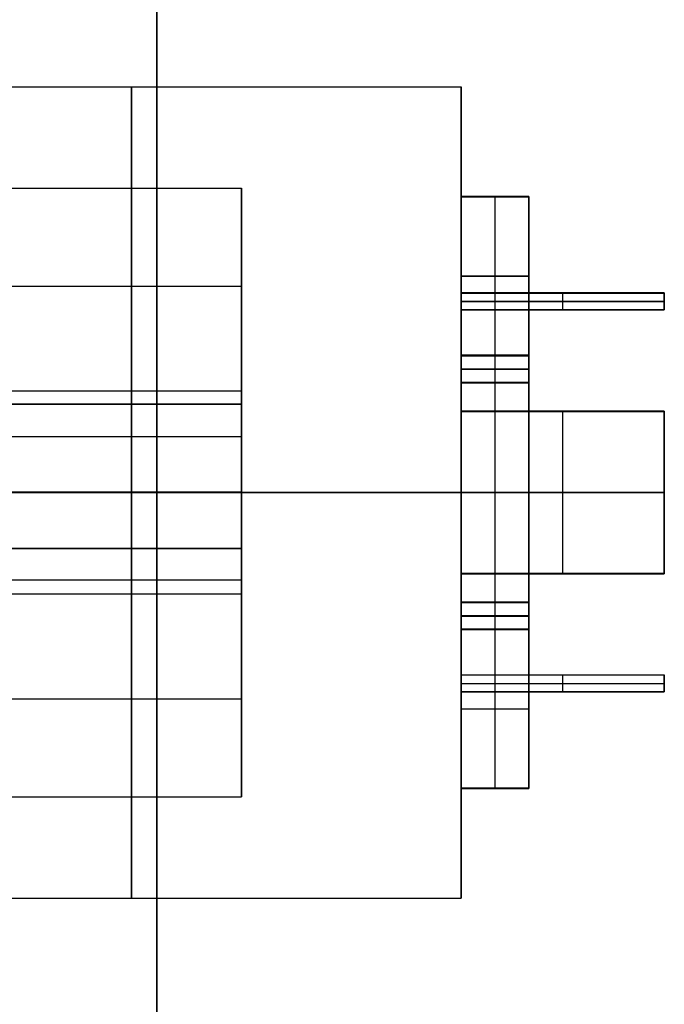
# Model space of a CAD drawing. Header units: millimetres. Extents: x -398 to 387, y -563 to 552.
# Tile 202 of 256: x -372 to -353, y -378 to -349. Entities that reach past the tile are written whole.
import ezdxf

# ---------------------------------------------------------------- set-up
doc = ezdxf.new("R2010")
doc.units = ezdxf.units.MM
doc.layers.add('Livello 01', color=7, linetype='Continuous')

msp = doc.modelspace()

# ---------------------------------------------------------------- linework, layer by layer
at = {"layer": 'Livello 01', "color": 254, "true_color": 0xcad1ee}
for p, q in [((-378.5, -350.95, -70.74), (-359, -350.95, -70.74)), ((-359, -350.95, -70.74), (-359, -357.05, -70.745)), ((-385.5, -353.95, -70.742), (-365.5, -353.95, -70.742)), ((-365.5, -353.951, -70.851), (-365.5, -356.851, -70.853)), ((-357, -354.196, -74.892), (-359, -354.196, -74.892)), ((-357, -354.204, -66.592), (-359, -354.204, -66.592)), ((-358, -358.896, -75.297), (-358, -354.196, -75.292)), ((-358, -354.197, -74.492), (-358, -354.196, -75.292)), ((-358, -358.897, -74.497), (-358, -354.197, -74.492)), ((-358, -358.903, -66.997), (-358, -354.203, -66.992)), ((-358, -354.204, -66.192), (-358, -354.203, -66.992)), ((-358, -358.904, -66.197), (-358, -354.204, -66.192)), ((-359, -356.546, -75.294), (-357, -356.546, -75.294)), ((-359, -356.547, -74.494), (-357, -356.547, -74.494)), ((-359, -356.553, -66.995), (-357, -356.553, -66.995)), ((-359, -356.554, -66.195), (-357, -356.554, -66.195)), ((-385.5, -356.85, -70.745), (-365.5, -356.85, -70.745)), ((-353, -357.05, -70.745), (-359, -357.05, -70.745)), ((-359, -357.298, -73.145), (-353, -357.298, -73.145)), ((-359, -357.302, -68.345), (-353, -357.302, -68.345)), ((-356, -357.052, -68.345), (-356, -357.048, -73.145)), ((-356, -357.548, -73.145), (-356, -357.048, -73.145)), ((-356, -357.552, -68.345), (-356, -357.052, -68.345)), ((-353, -357.05, -70.745), (-353, -357.55, -70.745)), ((-353, -357.298, -73.145), (-353, -357.302, -68.345)), ((-353, -357.55, -70.745), (-359, -357.55, -70.745)), ((-359, -357.55, -70.745), (-359, -358.9, -70.747)), ((-356, -357.552, -68.345), (-356, -357.548, -73.145)), ((-357, -358.894, -77.397), (-359, -358.894, -77.397)), ((-357, -358.9, -70.747), (-359, -358.9, -70.747)), ((-357, -358.906, -64.097), (-359, -358.906, -64.097)), ((-358, -359.692, -79.497), (-358, -358.892, -79.497)), ((-358, -358.896, -75.297), (-358, -358.892, -79.497)), ((-358, -358.903, -66.997), (-358, -358.897, -74.497)), ((-358, -358.908, -61.997), (-358, -358.904, -66.197)), ((-358, -359.708, -61.997), (-358, -358.908, -61.997)), ((-357, -358.9, -70.747), (-357, -367, -70.753)), ((-359, -359.292, -79.497), (-357, -359.292, -79.497)), ((-359, -359.308, -61.997), (-357, -359.308, -61.997)), ((-357, -359.696, -75.322), (-359, -359.696, -75.322)), ((-357, -359.704, -66.172), (-359, -359.704, -66.172)), ((-358, -359.7, -71.147), (-358, -359.692, -79.497)), ((-358, -359.708, -61.997), (-358, -359.7, -70.347)), ((-358, -366.2, -70.353), (-358, -359.7, -70.347)), ((-358, -366.2, -71.153), (-358, -359.7, -71.147)), ((-385.5, -359.95, -70.747), (-365.5, -359.95, -70.747)), ((-365.5, -359.95, -70.747), (-365.5, -365.95, -70.753)), ((-365.5, -360.342, -79.884), (-385.5, -360.342, -79.884)), ((-353, -360.547, -74.448), (-359, -360.547, -74.448)), ((-353, -360.553, -67.048), (-359, -360.553, -67.048)), ((-356, -365.347, -74.702), (-356, -360.547, -74.698)), ((-356, -360.547, -74.198), (-356, -360.547, -74.698)), ((-356, -365.347, -74.202), (-356, -360.547, -74.198)), ((-356, -365.353, -66.802), (-356, -360.553, -66.798)), ((-356, -365.353, -67.302), (-356, -360.553, -67.298)), ((-356, -360.553, -66.798), (-356, -360.553, -67.298)), ((-353, -360.547, -74.448), (-353, -365.347, -74.452)), ((-353, -360.553, -67.048), (-353, -365.353, -67.052)), ((-365.5, -361.308, -61.393), (-385.5, -361.308, -61.393)), ((-365.5, -362.941, -80.75), (-385.5, -362.941, -80.75)), ((-385.5, -362.953, -67.75), (-365.5, -362.953, -67.75)), ((-365.5, -362.959, -60.75), (-385.5, -362.959, -60.75)), ((-365.5, -362.941, -80.75), (-365.5, -362.945, -76.85)), ((-365.5, -362.947, -73.75), (-365.5, -362.953, -67.75)), ((-365.5, -362.955, -64.65), (-365.5, -362.959, -60.75)), ((-359, -362.94, -82.75), (-359, -362.947, -74.7)), ((-359, -362.947, -74.7), (-353, -362.947, -74.7)), ((-359, -362.947, -74.2), (-353, -362.947, -74.2)), ((-359, -362.947, -74.2), (-359, -362.95, -71.15)), ((-359, -362.95, -70.35), (-357, -362.95, -70.35)), ((-359, -362.95, -71.15), (-357, -362.95, -71.15)), ((-359, -362.95, -70.35), (-359, -362.953, -67.3)), ((-359, -362.953, -66.8), (-353, -362.953, -66.8)), ((-359, -362.953, -67.3), (-353, -362.953, -67.3)), ((-359, -362.953, -66.8), (-359, -362.96, -58.75)), ((-357, -362.95, -71.15), (-357, -362.95, -70.35)), ((-353, -362.947, -74.7), (-353, -362.947, -74.2)), ((-353, -362.953, -67.3), (-353, -362.953, -66.8)), ((-365.5, -364.608, -61.396), (-385.5, -364.608, -61.396)), ((-353, -365.347, -74.452), (-359, -365.347, -74.452)), ((-353, -365.353, -67.052), (-359, -365.353, -67.052)), ((-356, -365.347, -74.202), (-356, -365.347, -74.702)), ((-356, -365.353, -66.802), (-356, -365.353, -67.302)), ((-365.5, -365.542, -79.888), (-385.5, -365.542, -79.888)), ((-385.5, -365.95, -70.753), (-365.5, -365.95, -70.753)), ((-357, -366.196, -75.328), (-359, -366.196, -75.328)), ((-357, -366.204, -66.178), (-359, -366.204, -66.178)), ((-358, -366.992, -79.503), (-358, -366.192, -79.503)), ((-358, -366.2, -71.153), (-358, -366.192, -79.503)), ((-358, -366.208, -62.003), (-358, -366.2, -70.353)), ((-358, -367.008, -62.003), (-358, -366.208, -62.003)), ((-359, -366.592, -79.503), (-357, -366.592, -79.503)), ((-359, -366.608, -62.003), (-357, -366.608, -62.003)), ((-357, -366.994, -77.403), (-359, -366.994, -77.403)), ((-357, -367, -70.753), (-359, -367, -70.753)), ((-359, -367, -70.753), (-359, -368.35, -70.755)), ((-357, -367.006, -64.103), (-359, -367.006, -64.103)), ((-358, -366.996, -75.303), (-358, -366.992, -79.503)), ((-358, -371.696, -75.308), (-358, -366.996, -75.303)), ((-358, -367.003, -67.003), (-358, -366.997, -74.503)), ((-358, -371.697, -74.508), (-358, -366.997, -74.503)), ((-358, -371.703, -67.008), (-358, -367.003, -67.003)), ((-358, -367.008, -62.003), (-358, -367.004, -66.203)), ((-358, -371.704, -66.208), (-358, -367.004, -66.203)), ((-353, -368.35, -70.755), (-359, -368.35, -70.755)), ((-356, -368.848, -73.155), (-356, -368.348, -73.155)), ((-356, -368.352, -68.355), (-356, -368.348, -73.155)), ((-356, -368.852, -68.355), (-356, -368.352, -68.355)), ((-353, -368.35, -70.755), (-353, -368.85, -70.755)), ((-359, -368.598, -73.155), (-353, -368.598, -73.155)), ((-359, -368.602, -68.355), (-353, -368.602, -68.355)), ((-353, -368.598, -73.155), (-353, -368.602, -68.355)), ((-353, -368.85, -70.755), (-359, -368.85, -70.755)), ((-359, -368.85, -70.755), (-359, -374.95, -70.76)), ((-356, -368.852, -68.355), (-356, -368.848, -73.155)), ((-385.5, -369.05, -70.755), (-365.5, -369.05, -70.755)), ((-365.5, -369.049, -70.864), (-365.5, -371.949, -70.866)), ((-359, -369.346, -75.305), (-357, -369.346, -75.305)), ((-359, -369.347, -74.505), (-357, -369.347, -74.505)), ((-359, -369.353, -67.006), (-357, -369.353, -67.006)), ((-359, -369.354, -66.206), (-357, -369.354, -66.206)), ((-357, -371.696, -74.908), (-359, -371.696, -74.908)), ((-357, -371.704, -66.608), (-359, -371.704, -66.608)), ((-358, -371.697, -74.508), (-358, -371.696, -75.308)), ((-358, -371.704, -66.208), (-358, -371.703, -67.008)), ((-385.5, -371.95, -70.758), (-365.5, -371.95, -70.758)), ((-378.5, -374.95, -70.76), (-359, -374.95, -70.76))]:
    msp.add_line(p, q, dxfattribs=at)
at = {"layer": 'Livello 01', "color": 254, "true_color": 0xcad1ee, "extrusion": (1, 0, 0)}
for centre, radius, start, end in [((-362.95, -70.75, -368.75), 12, 270.0492, 90.0492), ((-362.95, -70.75, -359), 12, 270.0492, 90.0492), ((-362.95, -70.75, -365.5), 9, 286.8407, 79.4853), ((-362.95, -70.75, -365.5), 3, 270.0492, 90.0492), ((-362.95, -70.75, -365.5), 10, 254.9792, 285.1193), ((-362.95, -70.75, -368.75), 12, 90.0492, 270.0492), ((-362.95, -70.75, -365.5), 3, 90.0492, 270.0492), ((-362.95, -70.75, -359), 12, 90.0492, 270.0492), ((-362.95, -70.75, -365.5), 9, 100.6132, 253.2578)]:
    msp.add_arc(centre, radius, start, end, dxfattribs=at)
at = {"layer": 'Livello 01', "color": 254, "true_color": 0xcad1ee, "extrusion": (-1, 0, 0)}
for radius, start, end in [(6.1, 89.9508, 269.9508), (10, 80.4535, 99.448), (6.1, 269.9508, 89.9508)]:
    msp.add_arc((362.95, -70.75, 365.5), radius, start, end, dxfattribs=at)
at = {"layer": 'Livello 01', "color": 254, "true_color": 0xcad1ee}
for points in [[(-368, -289.5, 155.5), (-368, -499.5, 155.5)], [(-368, -499.5, -144.5), (-368, -289.5, -144.5)], [(-368, -462, 119), (-368, -327, 119)], [(-368, -327, -108), (-368, -462, -108)], [(-359, -354.196, -75.292), (-357, -354.196, -75.292)], [(-359, -358.896, -75.297), (-359, -354.196, -75.292)], [(-359, -354.196, -75.292), (-359, -354.197, -74.492)], [(-359, -354.197, -74.492), (-357, -354.197, -74.492)], [(-359, -354.197, -74.492), (-359, -358.897, -74.497)], [(-359, -354.203, -66.992), (-357, -354.203, -66.992)], [(-359, -358.903, -66.997), (-359, -354.203, -66.992)], [(-359, -354.203, -66.992), (-359, -354.204, -66.192)], [(-359, -354.204, -66.192), (-357, -354.204, -66.192)], [(-359, -354.204, -66.192), (-359, -358.904, -66.197)], [(-357, -358.896, -75.297), (-357, -354.196, -75.292)], [(-357, -354.196, -75.292), (-357, -354.197, -74.492)], [(-357, -354.197, -74.492), (-357, -358.897, -74.497)], [(-357, -358.903, -66.997), (-357, -354.203, -66.992)], [(-357, -354.203, -66.992), (-357, -354.204, -66.192)], [(-357, -354.204, -66.192), (-357, -358.904, -66.197)], [(-353, -357.048, -73.145), (-359, -357.048, -73.145)], [(-359, -357.048, -73.145), (-359, -357.052, -68.345)], [(-359, -357.548, -73.145), (-359, -357.048, -73.145)], [(-359, -357.052, -68.345), (-353, -357.052, -68.345)], [(-359, -357.052, -68.345), (-359, -357.552, -68.345)], [(-353, -357.048, -73.145), (-353, -357.052, -68.345)], [(-353, -357.548, -73.145), (-353, -357.048, -73.145)], [(-353, -357.052, -68.345), (-353, -357.552, -68.345)], [(-359, -357.548, -73.145), (-353, -357.548, -73.145)], [(-359, -357.552, -68.345), (-359, -357.548, -73.145)], [(-359, -357.552, -68.345), (-353, -357.552, -68.345)], [(-353, -357.552, -68.345), (-353, -357.548, -73.145)], [(-359, -358.892, -79.497), (-357, -358.892, -79.497)], [(-359, -359.692, -79.497), (-359, -358.892, -79.497)], [(-359, -358.892, -79.497), (-359, -358.896, -75.297)], [(-359, -358.896, -75.297), (-357, -358.896, -75.297)], [(-359, -358.897, -74.497), (-357, -358.897, -74.497)], [(-359, -358.897, -74.497), (-359, -358.903, -66.997)], [(-359, -358.903, -66.997), (-357, -358.903, -66.997)], [(-359, -358.904, -66.197), (-357, -358.904, -66.197)], [(-359, -358.904, -66.197), (-359, -358.908, -61.997)], [(-359, -358.908, -61.997), (-357, -358.908, -61.997)], [(-359, -358.908, -61.997), (-359, -359.708, -61.997)], [(-357, -359.692, -79.497), (-357, -358.892, -79.497)], [(-357, -358.892, -79.497), (-357, -358.896, -75.297)], [(-357, -358.897, -74.497), (-357, -358.903, -66.997)], [(-357, -358.904, -66.197), (-357, -358.908, -61.997)], [(-357, -358.908, -61.997), (-357, -359.708, -61.997)], [(-359, -359.692, -79.497), (-357, -359.692, -79.497)], [(-359, -359.7, -71.147), (-359, -359.692, -79.497)], [(-357, -359.7, -71.147), (-359, -359.7, -71.147)], [(-359, -359.7, -70.347), (-357, -359.7, -70.347)], [(-359, -359.708, -61.997), (-359, -359.7, -70.347)], [(-359, -359.7, -70.347), (-359, -366.2, -70.353)], [(-359, -366.2, -71.153), (-359, -359.7, -71.147)], [(-359, -359.708, -61.997), (-357, -359.708, -61.997)], [(-357, -359.7, -71.147), (-357, -359.692, -79.497)], [(-357, -359.708, -61.997), (-357, -359.7, -70.347)], [(-357, -359.7, -70.347), (-357, -366.2, -70.353)], [(-357, -366.2, -71.153), (-357, -359.7, -71.147)], [(-365.5, -360.342, -80.404), (-385.5, -360.342, -80.404)], [(-385.5, -360.343, -79.364), (-365.5, -360.343, -79.364)], [(-365.5, -360.342, -80.404), (-365.5, -360.343, -79.364)], [(-359, -360.547, -74.698), (-353, -360.547, -74.698)], [(-359, -365.347, -74.702), (-359, -360.547, -74.698)], [(-359, -360.547, -74.198), (-353, -360.547, -74.198)], [(-359, -360.547, -74.698), (-359, -360.547, -74.198)], [(-359, -360.547, -74.198), (-359, -365.347, -74.202)], [(-353, -360.553, -66.798), (-359, -360.553, -66.798)], [(-359, -360.553, -66.798), (-359, -365.353, -66.802)], [(-359, -360.553, -67.298), (-353, -360.553, -67.298)], [(-359, -365.353, -67.302), (-359, -360.553, -67.298)], [(-359, -360.553, -67.298), (-359, -360.553, -66.798)], [(-353, -360.547, -74.698), (-353, -365.347, -74.702)], [(-353, -360.547, -74.198), (-353, -360.547, -74.698)], [(-353, -365.347, -74.202), (-353, -360.547, -74.198)], [(-353, -365.353, -66.802), (-353, -360.553, -66.798)], [(-353, -360.553, -67.298), (-353, -365.353, -67.302)], [(-353, -360.553, -66.798), (-353, -360.553, -67.298)], [(-365.5, -361.308, -60.886), (-385.5, -361.308, -60.886)], [(-365.5, -361.308, -61.901), (-385.5, -361.308, -61.901)], [(-365.5, -361.308, -60.886), (-365.5, -361.308, -61.901)], [(-365.5, -362.945, -76.85), (-385.5, -362.945, -76.85)], [(-365.5, -362.947, -73.75), (-385.5, -362.947, -73.75)], [(-385.5, -362.953, -67.75), (-365.5, -362.953, -67.75)], [(-385.5, -362.955, -64.65), (-365.5, -362.955, -64.65)], [(-378.5, -362.94, -82.75), (-359, -362.94, -82.75)], [(-359, -362.96, -58.75), (-378.5, -362.96, -58.75)], [(-385.5, -364.608, -60.888), (-365.5, -364.608, -60.888)], [(-365.5, -364.608, -61.904), (-385.5, -364.608, -61.904)], [(-365.5, -364.608, -60.888), (-365.5, -364.608, -61.904)], [(-359, -365.347, -74.702), (-353, -365.347, -74.702)], [(-353, -365.347, -74.202), (-359, -365.347, -74.202)], [(-359, -365.347, -74.202), (-359, -365.347, -74.702)], [(-359, -365.353, -66.802), (-353, -365.353, -66.802)], [(-359, -365.353, -67.302), (-353, -365.353, -67.302)], [(-359, -365.353, -66.802), (-359, -365.353, -67.302)], [(-353, -365.347, -74.702), (-353, -365.347, -74.202)], [(-353, -365.353, -67.302), (-353, -365.353, -66.802)], [(-365.5, -365.542, -80.408), (-385.5, -365.542, -80.408)], [(-365.5, -365.543, -79.368), (-385.5, -365.543, -79.368)], [(-365.5, -365.543, -79.368), (-365.5, -365.542, -80.408)], [(-359, -366.192, -79.503), (-357, -366.192, -79.503)], [(-359, -366.992, -79.503), (-359, -366.192, -79.503)], [(-359, -366.192, -79.503), (-359, -366.2, -71.153)], [(-359, -366.2, -70.353), (-357, -366.2, -70.353)], [(-359, -366.2, -70.353), (-359, -366.208, -62.003)], [(-359, -366.2, -71.153), (-357, -366.2, -71.153)], [(-359, -366.208, -62.003), (-357, -366.208, -62.003)], [(-359, -366.208, -62.003), (-359, -367.008, -62.003)], [(-357, -366.992, -79.503), (-357, -366.192, -79.503)], [(-357, -366.192, -79.503), (-357, -366.2, -71.153)], [(-357, -366.2, -70.353), (-357, -366.208, -62.003)], [(-357, -366.208, -62.003), (-357, -367.008, -62.003)], [(-359, -366.992, -79.503), (-357, -366.992, -79.503)], [(-359, -366.996, -75.303), (-359, -366.992, -79.503)], [(-359, -366.996, -75.303), (-357, -366.996, -75.303)], [(-359, -371.696, -75.308), (-359, -366.996, -75.303)], [(-359, -366.997, -74.503), (-357, -366.997, -74.503)], [(-359, -367.003, -67.003), (-359, -366.997, -74.503)], [(-359, -366.997, -74.503), (-359, -371.697, -74.508)], [(-359, -367.003, -67.003), (-357, -367.003, -67.003)], [(-359, -371.703, -67.008), (-359, -367.003, -67.003)], [(-359, -367.004, -66.203), (-357, -367.004, -66.203)], [(-359, -367.008, -62.003), (-359, -367.004, -66.203)], [(-359, -367.004, -66.203), (-359, -371.704, -66.208)], [(-359, -367.008, -62.003), (-357, -367.008, -62.003)], [(-357, -366.996, -75.303), (-357, -366.992, -79.503)], [(-357, -371.696, -75.308), (-357, -366.996, -75.303)], [(-357, -367.003, -67.003), (-357, -366.997, -74.503)], [(-357, -366.997, -74.503), (-357, -371.697, -74.508)], [(-357, -371.703, -67.008), (-357, -367.003, -67.003)], [(-357, -367.008, -62.003), (-357, -367.004, -66.203)], [(-357, -367.004, -66.203), (-357, -371.704, -66.208)], [(-359, -368.348, -73.155), (-353, -368.348, -73.155)], [(-359, -368.848, -73.155), (-359, -368.348, -73.155)], [(-359, -368.348, -73.155), (-359, -368.352, -68.355)], [(-353, -368.352, -68.355), (-359, -368.352, -68.355)], [(-359, -368.352, -68.355), (-359, -368.852, -68.355)], [(-353, -368.348, -73.155), (-353, -368.848, -73.155)], [(-353, -368.352, -68.355), (-353, -368.348, -73.155)], [(-353, -368.852, -68.355), (-353, -368.352, -68.355)], [(-359, -368.848, -73.155), (-353, -368.848, -73.155)], [(-359, -368.852, -68.355), (-359, -368.848, -73.155)], [(-359, -368.852, -68.355), (-353, -368.852, -68.355)], [(-353, -368.848, -73.155), (-353, -368.852, -68.355)], [(-359, -371.696, -75.308), (-357, -371.696, -75.308)], [(-359, -371.697, -74.508), (-359, -371.696, -75.308)], [(-359, -371.697, -74.508), (-357, -371.697, -74.508)], [(-359, -371.703, -67.008), (-357, -371.703, -67.008)], [(-359, -371.704, -66.208), (-359, -371.703, -67.008)], [(-359, -371.704, -66.208), (-357, -371.704, -66.208)], [(-357, -371.697, -74.508), (-357, -371.696, -75.308)], [(-357, -371.704, -66.208), (-357, -371.703, -67.008)]]:
    msp.add_open_spline(points, degree=1, dxfattribs=at)

doc.saveas('drawing.dxf')
